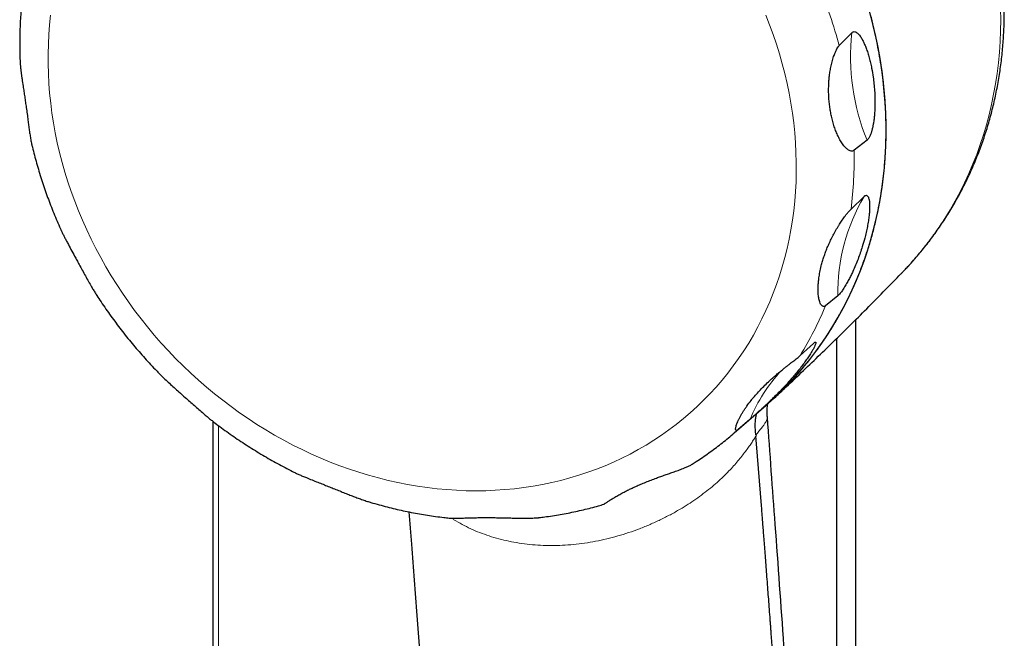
# Model space of a CAD drawing. Header units: millimetres. Extents: x 8 to 1339, y 12 to 1557.
# Tile 15 of 45: x 117 to 183, y 656 to 697. Entities that reach past the tile are written whole.
import ezdxf

# ---------------------------------------------------------------- set-up
doc = ezdxf.new("R2010")
doc.units = ezdxf.units.MM

msp = doc.modelspace()

# ---------------------------------------------------------------- linework, layer by layer
at = {"color": 7, "linetype": 'Continuous', "lineweight": 30}
for p, q in [((171.71, 695.453), (172.546, 696.316)), ((173.571, 689.123), (172.708, 688.451)), ((172.501, 684.517), (173.374, 685.364)), ((171.624, 678.718), (170.799, 678.048)), ((172.824, 577.927), (172.824, 677.125)), ((171.554, 600.583), (171.554, 675.871)), ((169.091, 674.713), (169.993, 675.531)), ((166.795, 671.361), (167.169, 671.696)), ((164.693, 669.538), (166.798, 671.364)), ((165.736, 670.444), (164.947, 669.762)), ((129.83, 670.31), (129.83, 369.702)), ((166.138, 669.406), (166.147, 669.319))]:
    msp.add_line(p, q, dxfattribs=at)
at = {"color": 252, "linetype": 'Continuous', "lineweight": 0}
for p, q in [((130.19, 369.564), (130.19, 670.036)), ((164.693, 669.538), (164.947, 669.762))]:
    msp.add_line(p, q, dxfattribs=at)
at = {"color": 252, "linetype": 'Continuous', "lineweight": 0, "flags": 128}
for points in [[(118.974, 697.487), (118.906, 696.846), (118.854, 696.2), (118.82, 695.551), (118.804, 694.899), (118.804, 694.244), (118.821, 693.586), (118.856, 692.927), (118.908, 692.267), (118.976, 691.606), (119.062, 690.944), (119.165, 690.282), (119.284, 689.621), (119.421, 688.96), (119.574, 688.301), (119.744, 687.644), (119.93, 686.989), (120.133, 686.337), (120.352, 685.688), (120.587, 685.042), (120.837, 684.401), (121.104, 683.764), (121.386, 683.132), (121.684, 682.505), (121.997, 681.884), (122.324, 681.269), (122.667, 680.661), (123.024, 680.06), (123.395, 679.466), (123.78, 678.881), (124.179, 678.303), (124.592, 677.735), (125.017, 677.175), (125.456, 676.625), (125.907, 676.084), (126.37, 675.554), (126.845, 675.034), (127.332, 674.525), (127.83, 674.028), (128.34, 673.542), (128.859, 673.067), (129.39, 672.606), (129.929, 672.156), (130.479, 671.72), (131.038, 671.297), (131.605, 670.887), (132.181, 670.491), (132.764, 670.109), (133.356, 669.741), (133.954, 669.388), (134.559, 669.05), (135.171, 668.726), (135.788, 668.418), (136.411, 668.126), (137.039, 667.848), (137.672, 667.587), (138.309, 667.342), (138.95, 667.113), (139.594, 666.9), (140.241, 666.704), (140.89, 666.524), (141.542, 666.361), (142.195, 666.215), (142.849, 666.086), (143.504, 665.974), (144.159, 665.879), (144.813, 665.801), (145.467, 665.741), (146.12, 665.697), (146.772, 665.671), (147.421, 665.663)], [(147.421, 665.663), (148.068, 665.671), (148.712, 665.697), (149.352, 665.741), (149.989, 665.801), (150.622, 665.879), (151.25, 665.974), (151.873, 666.086), (152.49, 666.215), (153.101, 666.361), (153.706, 666.524), (154.305, 666.704), (154.896, 666.9), (155.479, 667.113), (156.055, 667.342), (156.622, 667.587), (157.18, 667.848), (157.729, 668.126), (158.269, 668.418), (158.798, 668.726), (159.318, 669.05), (159.827, 669.388), (160.325, 669.741), (160.811, 670.109), (161.286, 670.491), (161.749, 670.887), (162.2, 671.297), (162.638, 671.72), (163.063, 672.156), (163.475, 672.606), (163.873, 673.067), (164.258, 673.542), (164.629, 674.028), (164.985, 674.525), (165.327, 675.034), (165.655, 675.554), (165.967, 676.084), (166.264, 676.625), (166.546, 677.175), (166.812, 677.735), (167.062, 678.303), (167.297, 678.881), (167.515, 679.466), (167.717, 680.06), (167.903, 680.661), (168.072, 681.269), (168.225, 681.884), (168.361, 682.505), (168.48, 683.132), (168.582, 683.764), (168.667, 684.401), (168.736, 685.042), (168.787, 685.688), (168.821, 686.337), (168.838, 686.989), (168.837, 687.644), (168.82, 688.301), (168.785, 688.96), (168.734, 689.621), (168.665, 690.282), (168.579, 690.944), (168.476, 691.606), (168.357, 692.267), (168.22, 692.927), (168.067, 693.586), (167.897, 694.244), (167.711, 694.899), (167.508, 695.551), (167.29, 696.2), (167.055, 696.846), (166.804, 697.487)], [(175.967, 680.315), (176.313, 680.682), (176.762, 681.184), (177.197, 681.7), (177.616, 682.229), (178.02, 682.772), (178.407, 683.327), (178.779, 683.894), (179.134, 684.474), (179.472, 685.065), (179.794, 685.667), (180.098, 686.279), (180.385, 686.902), (180.655, 687.535), (180.907, 688.177), (181.141, 688.828), (181.357, 689.488), (181.554, 690.156), (181.734, 690.831), (181.895, 691.514), (182.037, 692.203), (182.161, 692.898), (182.266, 693.599), (182.353, 694.306), (182.42, 695.017), (182.468, 695.732), (182.498, 696.451), (182.508, 697.174), (182.5, 697.899)]]:
    msp.add_lwpolyline(points, dxfattribs=at)
at = {"color": 7, "linetype": 'Continuous', "lineweight": 30, "flags": 128}
for points in [[(166.798, 671.364), (166.938, 671.486), (167.44, 671.943), (167.929, 672.415), (168.403, 672.901), (168.862, 673.402), (169.307, 673.917), (169.736, 674.446), (170.149, 674.988), (170.547, 675.543), (170.928, 676.11), (171.293, 676.69), (171.641, 677.281), (171.972, 677.884), (172.287, 678.497), (172.583, 679.121), (172.863, 679.756), (173.124, 680.4), (173.368, 681.053), (173.593, 681.715), (173.8, 682.385), (173.989, 683.063), (174.159, 683.748), (174.311, 684.441), (174.443, 685.14), (174.557, 685.844), (174.652, 686.555), (174.728, 687.27), (174.785, 687.99), (174.823, 688.714), (174.842, 689.441), (174.842, 690.171), (174.822, 690.904), (174.784, 691.639), (174.726, 692.376), (174.65, 693.113), (174.554, 693.851), (174.439, 694.589), (174.306, 695.326), (174.154, 696.063), (173.983, 696.798), (173.794, 697.531)], [(166.513, 664.691), (166.183, 668.812), (166.143, 669.317)]]:
    msp.add_lwpolyline(points, dxfattribs=at)
at = {"color": 252, "linetype": 'Continuous', "lineweight": 0}
for centre, radius, start, end in [((140.97, 687.278), 31.808, 14.8932, 22.37658), ((187.279, 694.745), 14.816, 173.91092, 202.29949), ((145.531, 687.902), 27.182, 352.84585, 1.15644), ((184.214, 678.957), 12.592, 149.41592, 181.08823), ((149.188, 687.007), 23.395, 328.29669, 337.48244), ((176.319, 665.939), 11.502, 137.49521, 156.94504)]:
    msp.add_arc(centre, radius, start, end, dxfattribs=at)
at = {"color": 7, "linetype": 'Continuous', "lineweight": 30}
for points, knots in [([(176.145, 680.504), (176.213, 680.575), (176.397, 680.769), (176.688, 681.095), (177.021, 681.48), (177.345, 681.874), (177.661, 682.274), (177.968, 682.681), (178.266, 683.096), (178.556, 683.517), (178.837, 683.945), (179.108, 684.379), (179.371, 684.82), (179.625, 685.267), (179.869, 685.72), (180.104, 686.179), (180.329, 686.643), (180.545, 687.113), (180.751, 687.589), (180.948, 688.069), (181.135, 688.555), (181.311, 689.045), (181.478, 689.54), (181.635, 690.039), (181.782, 690.543), (181.919, 691.051), (182.045, 691.563), (182.161, 692.078), (182.267, 692.597), (182.363, 693.119), (182.448, 693.645), (182.522, 694.173), (182.587, 694.704), (182.64, 695.237), (182.684, 695.773), (182.716, 696.311), (182.739, 696.851), (182.75, 697.392), (182.751, 697.935), (182.742, 698.48), (182.722, 699.025), (182.691, 699.571), (182.65, 700.118), (182.598, 700.666), (182.536, 701.213), (182.463, 701.761), (182.38, 702.308), (182.286, 702.855), (182.182, 703.401), (182.068, 703.947), (181.943, 704.491), (181.808, 705.035), (181.663, 705.576), (181.507, 706.117), (181.342, 706.655), (181.166, 707.191), (180.981, 707.725), (180.785, 708.257), (180.58, 708.785), (180.365, 709.311), (180.14, 709.834), (179.906, 710.354), (179.662, 710.87), (179.409, 711.383), (179.147, 711.891), (178.875, 712.396), (178.595, 712.896), (178.305, 713.392), (178.007, 713.883), (177.699, 714.37), (177.383, 714.851), (177.059, 715.328), (176.726, 715.799), (176.385, 716.264), (176.036, 716.724), (175.679, 717.178), (175.314, 717.626), (174.941, 718.068), (174.56, 718.503), (174.172, 718.932), (173.777, 719.354), (173.375, 719.769), (172.965, 720.177), (172.549, 720.579), (172.126, 720.972), (171.697, 721.359), (171.261, 721.737), (170.819, 722.108), (170.371, 722.471), (169.916, 722.826), (169.457, 723.173), (168.991, 723.512), (168.521, 723.842), (168.045, 724.163), (167.564, 724.476), (167.078, 724.78), (166.588, 725.076), (166.093, 725.362), (165.594, 725.639), (165.09, 725.906), (164.583, 726.165), (164.072, 726.414), (163.558, 726.653), (163.04, 726.883), (162.519, 727.103), (161.996, 727.313), (161.469, 727.513), (160.94, 727.704), (160.409, 727.884), (159.875, 728.054), (159.34, 728.214), (158.802, 728.364), (158.264, 728.503), (157.724, 728.632), (157.183, 728.751), (156.641, 728.859), (156.098, 728.956), (155.555, 729.043), (155.011, 729.12), (154.468, 729.185), (153.925, 729.241), (153.382, 729.285), (152.839, 729.319), (152.298, 729.342), (151.818, 729.353), (151.418, 729.356), (151.018, 729.353), (150.559, 729.344), (150.023, 729.322), (149.489, 729.289), (148.957, 729.245), (148.427, 729.191), (147.9, 729.127), (147.376, 729.052), (146.854, 728.966), (146.336, 728.87), (145.82, 728.763), (145.309, 728.646), (144.801, 728.518), (144.297, 728.38), (143.797, 728.232), (143.301, 728.074), (142.81, 727.906), (142.323, 727.727), (141.841, 727.539), (141.364, 727.34), (140.892, 727.132), (140.426, 726.914), (139.965, 726.687), (139.51, 726.45), (139.06, 726.203), (138.617, 725.947), (138.18, 725.682), (137.749, 725.408), (137.324, 725.125), (136.906, 724.832), (136.496, 724.531), (136.208, 724.313), (136.059, 724.193), (136.042, 724.18)], [0, 0, 0, 0, 0.003667, 0.010022, 0.016379, 0.022736, 0.029094, 0.035453, 0.041814, 0.048177, 0.054542, 0.060909, 0.067279, 0.073651, 0.080025, 0.086403, 0.092783, 0.099167, 0.105554, 0.111944, 0.118338, 0.124736, 0.131137, 0.137541, 0.143949, 0.150361, 0.156777, 0.163196, 0.169619, 0.176046, 0.182477, 0.188911, 0.195349, 0.20179, 0.208235, 0.214683, 0.221134, 0.227589, 0.234047, 0.240508, 0.246972, 0.253438, 0.259908, 0.26638, 0.272855, 0.279332, 0.285812, 0.292294, 0.298778, 0.305264, 0.311751, 0.318241, 0.324733, 0.331226, 0.337721, 0.344217, 0.350714, 0.357213, 0.363713, 0.370214, 0.376716, 0.383219, 0.389723, 0.396228, 0.402734, 0.40924, 0.415748, 0.422255, 0.428764, 0.435272, 0.441782, 0.448291, 0.454801, 0.461312, 0.467823, 0.474334, 0.480845, 0.487357, 0.493868, 0.50038, 0.506892, 0.513405, 0.519917, 0.526429, 0.532941, 0.539453, 0.545966, 0.552478, 0.558989, 0.565501, 0.572013, 0.578524, 0.585035, 0.591546, 0.598056, 0.604566, 0.611075, 0.617584, 0.624092, 0.6306, 0.637107, 0.643613, 0.650118, 0.656622, 0.663126, 0.669628, 0.676129, 0.682628, 0.689127, 0.695623, 0.702119, 0.708612, 0.715104, 0.721594, 0.728082, 0.734568, 0.741052, 0.747533, 0.754012, 0.760488, 0.766962, 0.773433, 0.779901, 0.786366, 0.792828, 0.797103, 0.800744, 0.807198, 0.813649, 0.820097, 0.826541, 0.832982, 0.839419, 0.845852, 0.852282, 0.858708, 0.86513, 0.871548, 0.877962, 0.884373, 0.890779, 0.897182, 0.903582, 0.909977, 0.916369, 0.922758, 0.929143, 0.935525, 0.941904, 0.94828, 0.954653, 0.961024, 0.967392, 0.973758, 0.980121, 0.986483, 0.992843, 0.999202, 1, 1, 1, 1]), ([(167.284, 671.799), (167.298, 671.811), (167.49, 671.982), (167.883, 672.365), (168.46, 672.952), (169.046, 673.603), (169.609, 674.276), (170.145, 674.972), (170.629, 675.652), (171.065, 676.314), (171.457, 676.953), (171.824, 677.598), (172.167, 678.248), (172.488, 678.902), (172.81, 679.617), (173.13, 680.395), (173.441, 681.238), (173.721, 682.096), (173.971, 682.967), (174.18, 683.806), (174.351, 684.609), (174.49, 685.375), (174.606, 686.139), (174.698, 686.9), (174.768, 687.657), (174.82, 688.475), (174.849, 689.355), (174.848, 690.296), (174.815, 691.242), (174.751, 692.19), (174.66, 693.092), (174.547, 693.947), (174.418, 694.754), (174.269, 695.551), (174.1, 696.336), (173.912, 697.111), (173.688, 697.94), (173.423, 698.822), (173.11, 699.755), (172.768, 700.682), (172.396, 701.601), (172.016, 702.465), (171.632, 703.274), (171.25, 704.031), (170.852, 704.771), (170.44, 705.493), (170.016, 706.197), (169.541, 706.944), (169.011, 707.729), (168.422, 708.549), (167.809, 709.352), (167.172, 710.138), (166.546, 710.866), (165.934, 711.54), (165.341, 712.161), (164.74, 712.76), (164.133, 713.337), (163.519, 713.892), (162.847, 714.472), (162.113, 715.071), (161.314, 715.686), (160.499, 716.275), (159.668, 716.839), (158.866, 717.35), (158.096, 717.811), (157.359, 718.226), (156.623, 718.617), (155.887, 718.984), (155.154, 719.328), (154.36, 719.675), (153.504, 720.022), (152.586, 720.361), (151.661, 720.67), (150.73, 720.949), (149.843, 721.184), (149, 721.381), (148.203, 721.544), (147.414, 721.683), (146.635, 721.798), (145.864, 721.891), (145.038, 721.968), (144.157, 722.022), (143.222, 722.048), (142.291, 722.042), (141.366, 722.004), (140.494, 721.937), (139.674, 721.848), (138.906, 721.74), (138.154, 721.611), (137.417, 721.462), (136.697, 721.294), (135.932, 721.09), (135.125, 720.847), (134.279, 720.556), (133.447, 720.236), (132.631, 719.885), (131.872, 719.524), (131.168, 719.158), (130.516, 718.792), (129.884, 718.41), (129.274, 718.013), (128.685, 717.603), (128.067, 717.143), (127.426, 716.627), (126.878, 716.158), (126.567, 715.863), (126.468, 715.769)], [0, 0, 0, 0, 0.000681, 0.009449, 0.020153, 0.030867, 0.041583, 0.052297, 0.063001, 0.072089, 0.081178, 0.090265, 0.099033, 0.107803, 0.116571, 0.127276, 0.137989, 0.148706, 0.159419, 0.170124, 0.179211, 0.188301, 0.197388, 0.206156, 0.214926, 0.223694, 0.234398, 0.245112, 0.255828, 0.266542, 0.277246, 0.286334, 0.295423, 0.30451, 0.313278, 0.322048, 0.330816, 0.341521, 0.352234, 0.362951, 0.373664, 0.384369, 0.393456, 0.402546, 0.411633, 0.420401, 0.429171, 0.437939, 0.448643, 0.459357, 0.470073, 0.480787, 0.491491, 0.500579, 0.509668, 0.518755, 0.527524, 0.536293, 0.545061, 0.555766, 0.566479, 0.577196, 0.587909, 0.598614, 0.607701, 0.616791, 0.625878, 0.634646, 0.643416, 0.652184, 0.662888, 0.673602, 0.684318, 0.695032, 0.705736, 0.714824, 0.723913, 0.733, 0.741769, 0.750538, 0.759306, 0.770011, 0.780724, 0.791441, 0.802154, 0.812859, 0.821946, 0.831036, 0.840123, 0.848891, 0.857661, 0.866429, 0.877133, 0.887847, 0.898563, 0.909277, 0.919981, 0.929069, 0.938158, 0.947246, 0.956014, 0.964783, 0.973551, 0.984256, 0.994969, 1, 1, 1, 1]), ([(117.171, 699.419), (117.151, 699.276), (117.107, 698.957), (117.05, 698.458), (117, 697.925), (116.96, 697.389), (116.931, 696.85), (116.912, 696.31), (116.903, 695.769), (116.906, 695.225), (116.915, 694.789), (116.926, 694.534), (116.929, 694.461)], [0, 0, 0, 0, 0.087936, 0.196308, 0.304725, 0.413188, 0.521694, 0.630243, 0.738834, 0.847464, 0.956134, 1, 1, 1, 1]), ([(172.546, 696.316), (172.565, 696.333), (172.606, 696.369), (172.675, 696.392), (172.757, 696.39), (172.847, 696.353), (172.94, 696.285), (173.027, 696.196), (173.109, 696.092), (173.203, 695.951), (173.305, 695.766), (173.413, 695.535), (173.519, 695.27), (173.621, 694.971), (173.718, 694.64), (173.803, 694.297), (173.896, 693.866), (173.947, 693.542), (173.979, 693.338)], [0, 0, 0, 0, 0.031775, 0.068303, 0.10486, 0.150242, 0.195693, 0.237735, 0.279907, 0.32202, 0.389556, 0.457274, 0.524925, 0.608184, 0.691588, 0.775058, 0.858408, 1, 1, 1, 1]), ([(171.086, 691.31), (171.07, 691.43), (171.039, 691.671), (171.012, 692.04), (171, 692.415), (171.005, 692.775), (171.024, 693.116), (171.055, 693.44), (171.101, 693.766), (171.153, 694.044), (171.205, 694.273), (171.252, 694.452), (171.305, 694.63), (171.371, 694.825), (171.438, 694.994), (171.503, 695.134), (171.564, 695.252), (171.635, 695.366), (171.686, 695.426), (171.71, 695.453)], [0, 0, 0, 0, 0.083695, 0.167627, 0.252349, 0.337375, 0.40833, 0.479559, 0.551873, 0.624712, 0.66558, 0.706626, 0.748366, 0.790427, 0.84902, 0.879106, 0.909483, 0.958197, 1, 1, 1, 1]), ([(116.929, 694.461), (116.929, 694.444), (116.932, 694.353), (116.945, 694.178), (116.967, 693.939), (116.995, 693.697), (117.026, 693.457), (117.07, 693.138), (117.123, 692.777), (117.184, 692.378), (117.238, 692.019), (117.291, 691.662), (117.325, 691.427), (117.342, 691.31)], [0, 0, 0, 0, 0.016213, 0.090763, 0.167038, 0.243729, 0.31783, 0.392158, 0.542084, 0.65567, 0.76964, 0.884662, 1, 1, 1, 1]), ([(173.979, 693.338), (173.998, 693.19), (174.037, 692.893), (174.077, 692.438), (174.099, 691.978), (174.103, 691.569), (174.094, 691.213), (174.076, 690.912), (174.048, 690.612), (174.012, 690.341), (173.97, 690.102), (173.926, 689.894), (173.873, 689.697), (173.811, 689.514), (173.747, 689.364), (173.683, 689.25), (173.626, 689.171), (173.588, 689.138), (173.571, 689.123)], [0, 0, 0, 0, 0.101847, 0.203862, 0.3058, 0.407542, 0.472617, 0.537854, 0.602972, 0.667886, 0.714923, 0.762036, 0.808964, 0.855115, 0.901193, 0.936231, 0.971245, 1, 1, 1, 1]), ([(117.342, 691.31), (117.362, 691.168), (117.402, 690.883), (117.455, 690.487), (117.503, 690.121), (117.548, 689.784), (117.594, 689.459), (117.635, 689.201), (117.671, 689.006), (117.691, 688.915), (117.701, 688.871)], [0, 0, 0, 0, 0.155485, 0.311608, 0.44583, 0.580593, 0.717442, 0.855277, 0.929959, 1, 1, 1, 1]), ([(172.708, 688.451), (172.685, 688.436), (172.639, 688.407), (172.553, 688.393), (172.452, 688.409), (172.352, 688.456), (172.262, 688.517), (172.183, 688.584), (172.105, 688.662), (172.021, 688.759), (171.933, 688.874), (171.843, 689.011), (171.756, 689.157), (171.65, 689.357), (171.531, 689.617), (171.407, 689.945), (171.298, 690.289), (171.209, 690.634), (171.138, 690.974), (171.103, 691.198), (171.086, 691.31)], [0, 0, 0, 0, 0.037493, 0.075871, 0.12401, 0.173448, 0.207875, 0.242565, 0.277932, 0.313476, 0.358653, 0.404056, 0.450023, 0.496136, 0.581666, 0.667744, 0.755177, 0.842961, 0.921382, 1, 1, 1, 1]), ([(117.702, 688.872), (117.718, 688.804), (117.776, 688.555), (117.886, 688.125), (118.033, 687.583), (118.191, 687.043), (118.359, 686.505), (118.536, 685.969), (118.724, 685.434), (118.921, 684.903), (119.128, 684.374), (119.346, 683.848), (119.52, 683.441), (119.625, 683.211), (119.651, 683.155)], [0, 0, 0, 0, 0.034777, 0.128158, 0.221557, 0.314974, 0.408407, 0.501855, 0.595318, 0.688794, 0.782283, 0.875784, 0.969296, 1, 1, 1, 1]), ([(173.374, 685.364), (173.374, 685.364), (173.387, 685.376), (173.42, 685.405), (173.472, 685.433), (173.532, 685.441), (173.587, 685.415), (173.639, 685.354), (173.681, 685.257), (173.716, 685.113), (173.739, 684.927), (173.747, 684.698), (173.739, 684.422), (173.713, 684.099), (173.664, 683.729), (173.597, 683.346), (173.515, 682.956), (173.447, 682.691), (173.414, 682.559)], [0, 0, 0, 0, 0.000651, 0.020905, 0.056669, 0.092456, 0.137267, 0.182148, 0.235582, 0.289081, 0.361146, 0.433489, 0.505741, 0.60428, 0.703093, 0.802147, 0.901233, 1, 1, 1, 1]), ([(170.536, 680.809), (170.563, 680.908), (170.617, 681.106), (170.714, 681.406), (170.823, 681.708), (170.949, 682.021), (171.092, 682.344), (171.255, 682.679), (171.406, 682.96), (171.535, 683.184), (171.616, 683.321), (171.696, 683.449), (171.773, 683.57), (171.869, 683.714), (171.966, 683.855), (172.076, 684.008), (172.198, 684.169), (172.316, 684.315), (172.417, 684.431), (172.474, 684.49), (172.5, 684.516), (172.501, 684.517)], [0, 0, 0, 0, 0.074743, 0.149654, 0.225111, 0.300774, 0.383573, 0.466771, 0.551623, 0.594422, 0.637357, 0.65609, 0.693861, 0.7318, 0.770385, 0.809266, 0.860992, 0.914048, 0.955281, 0.997627, 1, 1, 1, 1]), ([(119.651, 683.155), (119.659, 683.136), (119.696, 683.05), (119.773, 682.891), (119.877, 682.68), (119.986, 682.467), (120.138, 682.178), (120.335, 681.811), (120.544, 681.427), (120.727, 681.093), (120.829, 680.907), (120.883, 680.809)], [0, 0, 0, 0, 0.0235166, 0.1132197, 0.2032473, 0.2940937, 0.3851562, 0.5721313, 0.7603261, 0.8744367, 1, 1, 1, 1]), ([(173.414, 682.559), (173.362, 682.372), (173.273, 682.049), (173.121, 681.585), (172.972, 681.171), (172.806, 680.755), (172.644, 680.385), (172.492, 680.065), (172.354, 679.794), (172.229, 679.565), (172.119, 679.378), (172.029, 679.232), (171.941, 679.098), (171.856, 678.979), (171.777, 678.875), (171.702, 678.789), (171.652, 678.741), (171.628, 678.721), (171.624, 678.718)], [0, 0, 0, 0, 0.139414, 0.239546, 0.339919, 0.440114, 0.540003, 0.605508, 0.6711, 0.736436, 0.774926, 0.813487, 0.851897, 0.887091, 0.922257, 0.957771, 0.993269, 1, 1, 1, 1]), ([(120.883, 680.809), (120.953, 680.681), (121.093, 680.425), (121.302, 680.045), (121.51, 679.67), (121.693, 679.345), (121.852, 679.073), (121.966, 678.883), (122.036, 678.777), (122.06, 678.74)], [0, 0, 0, 0, 0.1741223, 0.3489153, 0.5260198, 0.704069, 0.8205413, 0.937463, 1, 1, 1, 1]), ([(167.382, 671.888), (167.595, 672.087), (168.194, 672.645), (169.172, 673.569), (170.313, 674.662), (171.446, 675.762), (172.571, 676.87), (173.687, 677.985), (174.776, 679.088), (175.534, 679.867), (175.923, 680.27), (175.967, 680.315)], [0, 0, 0, 0, 0.07281, 0.204046, 0.335279, 0.466501, 0.597709, 0.728896, 0.860058, 0.984255, 1, 1, 1, 1]), ([(170.799, 678.048), (170.78, 678.035), (170.742, 678.008), (170.679, 677.992), (170.611, 678.003), (170.552, 678.045), (170.505, 678.101), (170.456, 678.18), (170.41, 678.289), (170.369, 678.43), (170.341, 678.568), (170.32, 678.717), (170.303, 678.905), (170.296, 679.137), (170.304, 679.414), (170.327, 679.703), (170.369, 680.032), (170.435, 680.401), (170.502, 680.673), (170.536, 680.809)], [0, 0, 0, 0, 0.033732, 0.06811, 0.115814, 0.164843, 0.19668, 0.228742, 0.294146, 0.341212, 0.388564, 0.43662, 0.484855, 0.561096, 0.637755, 0.715447, 0.793406, 0.896471, 1, 1, 1, 1]), ([(122.059, 678.74), (122.154, 678.595), (122.354, 678.288), (122.669, 677.828), (123.003, 677.356), (123.345, 676.89), (123.696, 676.429), (124.054, 675.975), (124.42, 675.526), (124.793, 675.083), (125.175, 674.647), (125.563, 674.218), (125.91, 673.846), (126.13, 673.62), (126.216, 673.532)], [0, 0, 0, 0, 0.07817, 0.164849, 0.251531, 0.338217, 0.424906, 0.511597, 0.598291, 0.684987, 0.771685, 0.858385, 0.945085, 1, 1, 1, 1]), ([(169.993, 675.531), (169.999, 675.536), (170.027, 675.561), (170.069, 675.593), (170.11, 675.614), (170.137, 675.614), (170.149, 675.594), (170.15, 675.553), (170.132, 675.484), (170.088, 675.372), (170.014, 675.221), (169.908, 675.032), (169.773, 674.812), (169.609, 674.563), (169.414, 674.287), (169.203, 674.003), (168.977, 673.714), (168.816, 673.519), (168.736, 673.422)], [0, 0, 0, 0, 0.010502, 0.045741, 0.080997, 0.117043, 0.153303, 0.189451, 0.242887, 0.296385, 0.372526, 0.448974, 0.525326, 0.620002, 0.714913, 0.810019, 0.905144, 1, 1, 1, 1]), ([(165.978, 671.907), (166.064, 672.007), (166.234, 672.206), (166.515, 672.505), (166.815, 672.804), (167.095, 673.067), (167.348, 673.292), (167.569, 673.482), (167.797, 673.672), (168.001, 673.838), (168.178, 673.979), (168.325, 674.095), (168.472, 674.211), (168.609, 674.318), (168.734, 674.416), (168.849, 674.508), (168.958, 674.597), (169.039, 674.666), (169.078, 674.702), (169.091, 674.713)], [0, 0, 0, 0, 0.098495, 0.197383, 0.297627, 0.398429, 0.462743, 0.527307, 0.592866, 0.658908, 0.699961, 0.741236, 0.783402, 0.825989, 0.86156, 0.897563, 0.938285, 0.980007, 1, 1, 1, 1]), ([(126.215, 673.532), (126.255, 673.491), (126.384, 673.359), (126.618, 673.135), (126.919, 672.856), (127.231, 672.573), (127.584, 672.256), (127.834, 672.034), (127.976, 671.907)], [0, 0, 0, 0, 0.077759, 0.248315, 0.420131, 0.595039, 0.770743, 1, 1, 1, 1]), ([(168.736, 673.422), (168.66, 673.332), (168.508, 673.153), (168.261, 672.874), (167.997, 672.587), (167.713, 672.289), (167.414, 671.987), (167.155, 671.735), (166.945, 671.534), (166.786, 671.385), (166.625, 671.236), (166.453, 671.079), (166.304, 670.945), (166.181, 670.835), (166.084, 670.749), (165.985, 670.662), (165.888, 670.577), (165.803, 670.502), (165.756, 670.462), (165.736, 670.444), (165.736, 670.444)], [0, 0, 0, 0, 0.087173, 0.174514, 0.268933, 0.363651, 0.459623, 0.55625, 0.602938, 0.649796, 0.697356, 0.745264, 0.800761, 0.82908, 0.857618, 0.892238, 0.927532, 0.962728, 0.998969, 1, 1, 1, 1]), ([(127.976, 671.907), (128.077, 671.817), (128.279, 671.637), (128.585, 671.366), (128.892, 671.095), (129.175, 670.848), (129.433, 670.629), (129.656, 670.445), (129.8, 670.332), (129.868, 670.28)], [0, 0, 0, 0, 0.159927, 0.32037, 0.482548, 0.645411, 0.768573, 0.892209, 1, 1, 1, 1]), ([(164.947, 669.762), (164.934, 669.751), (164.907, 669.729), (164.873, 669.709), (164.844, 669.699), (164.82, 669.7), (164.796, 669.714), (164.779, 669.754), (164.779, 669.828), (164.794, 669.922), (164.824, 670.031), (164.867, 670.154), (164.924, 670.294), (164.995, 670.447), (165.081, 670.614), (165.178, 670.786), (165.286, 670.965), (165.405, 671.148), (165.578, 671.398), (165.768, 671.652), (165.925, 671.843), (165.978, 671.907)], [0, 0, 0, 0, 0.025739, 0.051834, 0.078207, 0.105398, 0.132837, 0.185159, 0.23861, 0.289774, 0.34145, 0.394367, 0.447585, 0.506896, 0.566449, 0.626609, 0.686927, 0.749008, 0.811215, 0.936399, 1, 1, 1, 1]), ([(166.906, 670.585), (166.901, 670.668), (166.892, 670.824), (166.893, 671.037), (166.901, 671.218), (166.914, 671.363), (166.925, 671.447), (166.93, 671.482)], [0, 0, 0, 0, 0.265029, 0.496727, 0.69781, 0.871479, 1, 1, 1, 1]), ([(166.138, 669.405), (166.126, 669.508), (166.103, 669.717), (166.093, 670.032), (166.103, 670.283), (166.121, 670.468), (166.138, 670.588), (166.159, 670.708), (166.175, 670.79), (166.186, 670.831), (166.186, 670.833)], [0, 0, 0, 0, 0.211016, 0.427717, 0.6501, 0.735069, 0.820954, 0.907819, 0.995742, 1, 1, 1, 1]), ([(175.342, 525.205), (175.249, 527.409), (175.039, 532.389), (174.694, 540.142), (174.31, 548.463), (173.911, 556.781), (173.5, 565.045), (173.076, 573.255), (172.64, 581.411), (172.19, 589.562), (171.723, 597.757), (171.238, 605.996), (170.735, 614.279), (170.217, 622.556), (169.684, 630.827), (169.14, 639.042), (168.584, 647.201), (168.017, 655.303), (167.459, 663.099), (167.082, 668.189), (166.905, 670.584)], [0, 0, 0, 0, 0.045235, 0.102227, 0.159225, 0.216226, 0.273232, 0.329223, 0.385217, 0.441213, 0.49721, 0.554227, 0.611243, 0.66826, 0.725275, 0.782289, 0.838283, 0.894274, 0.950262, 1, 1, 1, 1]), ([(129.868, 670.28), (130.006, 670.174), (130.298, 669.952), (130.749, 669.623), (131.22, 669.291), (131.696, 668.968), (132.177, 668.654), (132.662, 668.348), (133.153, 668.051), (133.647, 667.763), (134.146, 667.484), (134.65, 667.214), (135.036, 667.014), (135.256, 666.906), (135.306, 666.882)], [0, 0, 0, 0, 0.080928, 0.170249, 0.259568, 0.348883, 0.438194, 0.527501, 0.616803, 0.7061, 0.795391, 0.884675, 0.973953, 1, 1, 1, 1]), ([(161.884, 667.452), (161.972, 667.508), (162.203, 667.654), (162.571, 667.9), (162.989, 668.192), (163.399, 668.492), (163.802, 668.801), (164.198, 669.119), (164.495, 669.365), (164.657, 669.507), (164.692, 669.538)], [0, 0, 0, 0, 0.088713, 0.233963, 0.37918, 0.524365, 0.669525, 0.814662, 0.959781, 1, 1, 1, 1]), ([(158.108, 665.959), (158.215, 666.007), (158.431, 666.103), (158.771, 666.243), (159.122, 666.381), (159.458, 666.507), (159.775, 666.621), (160.07, 666.726), (160.371, 666.831), (160.632, 666.923), (160.848, 667.001), (161.02, 667.063), (161.191, 667.128), (161.38, 667.203), (161.546, 667.274), (161.684, 667.34), (161.784, 667.392), (161.851, 667.429), (161.882, 667.45), (161.885, 667.452)], [0, 0, 0, 0, 0.092266, 0.184821, 0.278342, 0.372242, 0.445024, 0.518086, 0.592263, 0.666979, 0.709114, 0.751434, 0.794474, 0.837846, 0.898627, 0.929837, 0.961349, 0.996313, 1, 1, 1, 1]), ([(135.306, 666.882), (135.322, 666.873), (135.406, 666.83), (135.578, 666.753), (135.819, 666.648), (136.111, 666.528), (136.454, 666.39), (136.829, 666.242), (137.191, 666.098), (137.424, 666.006), (137.541, 665.959)], [0, 0, 0, 0, 0.027478, 0.142561, 0.259889, 0.377757, 0.545527, 0.714241, 0.856907, 1, 1, 1, 1]), ([(137.541, 665.959), (137.653, 665.915), (137.877, 665.825), (138.219, 665.687), (138.566, 665.548), (138.9, 665.415), (139.222, 665.289), (139.531, 665.171), (139.842, 665.058), (140.089, 664.974), (140.23, 664.931), (140.268, 664.92)], [0, 0, 0, 0, 0.1258, 0.251937, 0.379188, 0.506867, 0.618081, 0.729723, 0.843068, 0.957235, 1, 1, 1, 1]), ([(155.96, 664.763), (155.962, 664.763), (155.968, 664.765), (155.997, 664.784), (156.036, 664.809), (156.086, 664.843), (156.15, 664.885), (156.227, 664.937), (156.351, 665.017), (156.528, 665.13), (156.77, 665.275), (157.036, 665.427), (157.325, 665.582), (157.605, 665.724), (157.867, 665.85), (158.027, 665.923), (158.108, 665.959)], [0, 0, 0, 0, 0.038733, 0.080523, 0.122648, 0.165626, 0.208826, 0.26052, 0.31245, 0.41761, 0.522753, 0.628619, 0.736269, 0.844381, 0.922121, 1, 1, 1, 1]), ([(140.268, 664.92), (140.311, 664.907), (140.532, 664.84), (140.934, 664.727), (141.472, 664.584), (142.012, 664.453), (142.552, 664.331), (143.094, 664.22), (143.636, 664.119), (144.179, 664.029), (144.722, 663.949), (145.204, 663.887), (145.506, 663.855), (145.626, 663.843)], [0, 0, 0, 0, 0.024383, 0.125442, 0.226479, 0.327496, 0.428489, 0.529458, 0.630402, 0.731319, 0.832207, 0.933066, 1, 1, 1, 1]), ([(151.635, 663.871), (151.761, 663.886), (152.063, 663.921), (152.537, 663.99), (153.058, 664.075), (153.576, 664.171), (154.09, 664.277), (154.601, 664.393), (155.108, 664.521), (155.561, 664.643), (155.844, 664.727), (155.96, 664.762)], [0, 0, 0, 0, 0.085491, 0.204455, 0.323365, 0.44222, 0.561021, 0.679766, 0.798456, 0.917091, 1, 1, 1, 1]), ([(170.679, 599.967), (170.655, 600.412), (170.606, 601.315), (170.532, 602.689), (170.456, 604.103), (170.379, 605.548), (170.323, 606.578), (170.29, 607.18), (170.281, 607.347), (170.272, 607.516), (170.263, 607.684), (170.253, 607.853), (170.245, 608.015), (170.224, 608.4), (170.19, 609.022), (170.143, 609.874), (170.096, 610.738), (170.048, 611.609), (169.997, 612.515), (169.945, 613.456), (169.894, 614.357), (169.846, 615.216), (169.799, 616.034), (169.751, 616.87), (169.703, 617.713), (169.645, 618.714), (169.578, 619.86), (169.502, 621.145), (169.427, 622.392), (169.354, 623.602), (169.283, 624.776), (169.213, 625.912), (169.143, 627.047), (169.072, 628.177), (169.001, 629.3), (168.933, 630.379), (168.867, 631.414), (168.819, 632.162), (168.788, 632.636), (168.774, 632.853), (168.76, 633.069), (168.746, 633.286), (168.732, 633.503), (168.718, 633.72), (168.704, 633.937), (168.665, 634.539), (168.576, 635.89), (168.443, 637.909), (168.288, 640.217), (168.151, 642.239), (168.026, 644.06), (167.914, 645.678), (167.8, 647.3), (167.687, 648.906), (167.558, 650.709), (167.413, 652.717), (167.278, 654.57), (167.192, 655.726), (167.159, 656.178), (167.149, 656.303), (167.14, 656.428), (167.131, 656.557), (167.12, 656.703), (167.108, 656.864), (167.082, 657.211), (167.043, 657.724), (166.993, 658.394), (166.943, 659.064), (166.892, 659.732), (166.842, 660.394), (166.794, 661.021), (166.748, 661.613), (166.706, 662.17), (166.666, 662.683), (166.63, 663.153), (166.597, 663.581), (166.566, 663.979), (166.538, 664.345), (166.52, 664.578), (166.511, 664.69)], [0, 0, 0, 0, 0.0205419, 0.0416859, 0.0634311, 0.0857764, 0.1083862, 0.1109603, 0.1135417, 0.1161305, 0.1187266, 0.1213299, 0.1239406, 0.1261954, 0.1391022, 0.1526554, 0.1655368, 0.1789512, 0.192898, 0.2073766, 0.2223862, 0.2345516, 0.2470441, 0.2601547, 0.2732004, 0.2860298, 0.3063968, 0.3261953, 0.3454265, 0.3640912, 0.3821904, 0.399725, 0.4166959, 0.4347138, 0.4520518, 0.4687109, 0.4846931, 0.5000012, 0.5033412, 0.506684, 0.5100294, 0.5133777, 0.5167286, 0.5200824, 0.523439, 0.5267984, 0.5479805, 0.5860903, 0.620421, 0.6550385, 0.679941, 0.7049898, 0.7301849, 0.7552793, 0.7796369, 0.8139983, 0.8486639, 0.865859, 0.8677937, 0.8697293, 0.8716658, 0.8736033, 0.8757541, 0.8784391, 0.8810998, 0.8919246, 0.9023277, 0.9123091, 0.9231397, 0.9334256, 0.9431668, 0.9523633, 0.9610149, 0.9691217, 0.9762661, 0.9829262, 0.9891019, 0.9947931, 1, 1, 1, 1]), ([(142.932, 664.255), (142.988, 663.533), (143.107, 662.009), (143.283, 659.696), (143.46, 657.33), (143.627, 655.048), (143.786, 652.847), (143.936, 650.726), (144.081, 648.642), (144.21, 646.761), (144.289, 645.575), (144.323, 645.072)], [0, 0, 0, 0, 0.113195, 0.238819, 0.362279, 0.483571, 0.595949, 0.706402, 0.814929, 0.92153, 1, 1, 1, 1]), ([(145.626, 663.843), (145.635, 663.841), (145.675, 663.835), (145.767, 663.832), (145.893, 663.829), (146.031, 663.829), (146.214, 663.832), (146.447, 663.838), (146.736, 663.847), (147.042, 663.856), (147.375, 663.864), (147.734, 663.87), (147.992, 663.87), (148.122, 663.871)], [0, 0, 0, 0, 0.019963, 0.084977, 0.150354, 0.216634, 0.283143, 0.395781, 0.50908, 0.624013, 0.73937, 0.869452, 1, 1, 1, 1]), ([(148.122, 663.871), (148.233, 663.87), (148.455, 663.87), (148.797, 663.866), (149.146, 663.859), (149.492, 663.851), (149.832, 663.843), (150.167, 663.835), (150.507, 663.829), (150.798, 663.828), (151.038, 663.832), (151.226, 663.838), (151.412, 663.849), (151.55, 663.859), (151.621, 663.869), (151.635, 663.871)], [0, 0, 0, 0, 0.099301, 0.19885, 0.299215, 0.399891, 0.492197, 0.584859, 0.678934, 0.773691, 0.826291, 0.879115, 0.932816, 0.986925, 1, 1, 1, 1])]:
    msp.add_open_spline(points, degree=3, knots=knots, dxfattribs=at)
at = {"color": 252, "linetype": 'Continuous', "lineweight": 0}
for points, knots in [([(166.905, 670.584), (166.906, 670.583), (166.913, 670.558), (166.898, 670.488), (166.856, 670.372), (166.776, 670.23), (166.666, 670.062), (166.521, 669.868), (166.348, 669.651), (166.208, 669.487), (166.138, 669.405)], [0, 0, 0, 0, 0.006334, 0.147122, 0.287979, 0.429518, 0.57214, 0.715053, 0.857507, 1, 1, 1, 1]), ([(166.141, 669.316), (166.095, 669.247), (166.001, 669.103), (165.835, 668.855), (165.648, 668.583), (165.435, 668.289), (165.198, 667.979), (164.937, 667.657), (164.65, 667.325), (164.323, 666.972), (163.953, 666.601), (163.538, 666.217), (163.094, 665.838), (162.621, 665.466), (162.122, 665.105), (161.602, 664.757), (161.035, 664.407), (160.416, 664.06), (159.746, 663.72), (159.057, 663.405), (158.349, 663.118), (157.627, 662.861), (156.896, 662.635), (156.16, 662.442), (155.422, 662.283), (154.682, 662.159), (153.941, 662.069), (153.201, 662.015), (152.464, 661.997), (151.734, 662.015), (151.013, 662.069), (150.306, 662.159), (149.617, 662.285), (148.947, 662.444), (148.298, 662.637), (147.672, 662.862), (147.069, 663.119), (146.494, 663.409), (146.07, 663.647), (145.847, 663.798), (145.797, 663.831)], [0, 0, 0, 0, 0.0137553, 0.0282767, 0.0437158, 0.0599366, 0.076867, 0.0945321, 0.1129471, 0.1319973, 0.1543816, 0.1773911, 0.2010213, 0.2253047, 0.2501496, 0.2752578, 0.3005901, 0.33049, 0.3607534, 0.3913464, 0.4223855, 0.4537731, 0.4852611, 0.5167334, 0.5482392, 0.5798144, 0.6114954, 0.6433194, 0.6753246, 0.7074218, 0.7394847, 0.7714867, 0.8033508, 0.8350094, 0.8664598, 0.8977678, 0.9290033, 0.9601405, 0.9910491, 1, 1, 1, 1])]:
    msp.add_open_spline(points, degree=3, knots=knots, dxfattribs=at)

doc.saveas('drawing.dxf')
